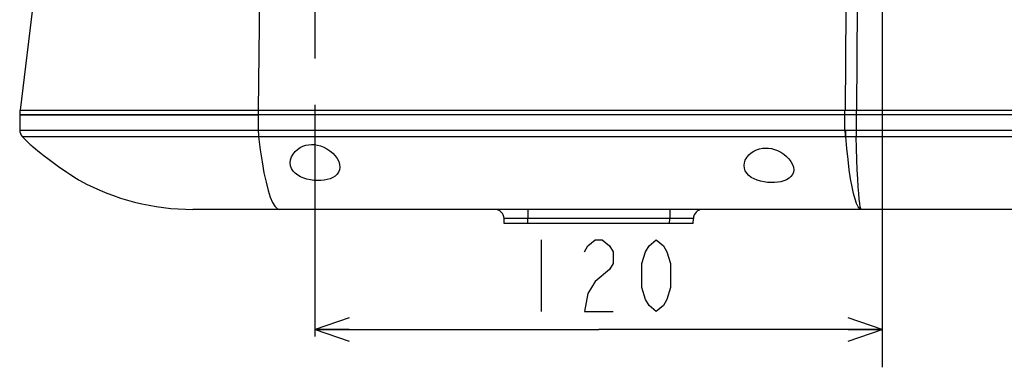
# Model space of a CAD drawing. Header units: millimetres. Extents: x 0 to 1249, y 0 to 420.
# Tile 9 of 104: x 157 to 209, y 79 to 98. Entities that reach past the tile are written whole.
import ezdxf

# ---------------------------------------------------------------- set-up
doc = ezdxf.new("R2010")
doc.units = ezdxf.units.MM
doc.header["$LTSCALE"] = 32.67
doc.linetypes.add('CENTER', pattern=[0.6, 0.375, -0.075, 0.075, -0.075])
doc.layers.get('0').update_dxf_attribs({"linetype": 'CONTINUOUS'})
for name, color, linetype in [('AXIS', 7, 'CONTINUOUS'), ('DRAFT', 7, 'CONTINUOUS'), ('DRIV_DIM', 7, 'CONTINUOUS'), ('HOLE', 7, 'CONTINUOUS'), ('ROUND', 7, 'CONTINUOUS'), ('SURF', 7, 'CONTINUOUS')]:
    doc.layers.add(name, color=color, linetype=linetype)
doc.styles.get("Standard").update_dxf_attribs({"font": 'txt', "width": 0.8})
doc.dimstyles.new('DIMSTYLE_7', dxfattribs={"dimtxt": 3.8, "dimasz": 1.8, "dimexe": 2, "dimexo": 1.5, "dimgap": 0.95, "dimtad": 1, "dimdec": 3, "dimlfac": 4, "dimdsep": 46, "dimtxsty": 'STANDARD', "dimblk": 'OPEN', "dimblk1": 'OPEN', "dimblk2": 'OPEN', "dimcen": 0.09, "dimadec": 0, "dimazin": 0, "dimtp": 0.001, "dimtm": 0.001, "dimtfac": 1, "dimtdec": 3, "dimtofl": 0, "dimtmove": 0, "dimatfit": 3, "dimldrblk": 'OPEN', "dimfxl": 1, "dimtolj": 1, "dimarcsym": 0})

# ---------------------------------------------------------------- blocks, each defined once
blk = doc.blocks.new('_OPEN')
at = {"color": 0, "linetype": 'BYBLOCK'}
for p, q in [((0, 0), (-1, 0.342)), ((-1, -0.342), (0, 0)), ((-1, 0), (0, 0))]:
    blk.add_line(p, q, dxfattribs=at)
blk = doc.blocks.new('*D37')
at = {"layer": 'DRIV_DIM', "color": 2, "linetype": 'CONTINUOUS'}
for p, q in [((202.744, 108.569), (202.744, 79.128)), ((172.744, 81.128), (187.744, 81.128)), ((202.744, 81.128), (187.744, 81.128))]:
    blk.add_line(p, q, dxfattribs=at)
at = {"layer": 'DRIV_DIM', "color": 2, "linetype": 'CONTINUOUS', "xscale": 1.8, "yscale": 1.8, "zscale": 1.8, "rotation": 180}
blk.add_blockref('_OPEN', (172.744, 81.128), dxfattribs=at)
at = {"layer": 'DRIV_DIM', "color": 2, "linetype": 'CONTINUOUS', "xscale": 1.8, "yscale": 1.8, "zscale": 1.8}
blk.add_blockref('_OPEN', (202.744, 81.128), dxfattribs=at)

msp = doc.modelspace()

# ---------------------------------------------------------------- linework, layer by layer
at = {"color": 7, "linetype": 'CONTINUOUS'}
for p, q in [((157.119112, 92.731746), (157.119112, 91.680231)), ((157.119127, 92.731746), (169.737593, 92.731746)), ((169.737593, 92.481746), (157.119112, 92.481746))]:
    msp.add_line(p, q, dxfattribs=at)
at = {"color": 9, "linetype": 'CONTINUOUS'}
msp.add_line((169.737593, 92.731746), (169.737593, 92.481746), dxfattribs=at)
at = {"layer": 'AXIS', "color": 7, "linetype": 'CENTER'}
msp.add_line((172.744112, 80.761976), (172.744112, 147.033499), dxfattribs=at)
at = {"layer": 'DRAFT', "color": 7, "linetype": 'CONTINUOUS'}
for p, q in [((157.902245, 98.981746), (157.149232, 92.731746)), ((157.119112, 92.481746), (169.737593, 92.481746))]:
    msp.add_line(p, q, dxfattribs=at)
at = {"layer": 'DRIV_DIM', "color": 2, "linetype": 'CONTINUOUS'}
msp.add_line((184.704108, 85.878146), (184.704108, 82.078145), dxfattribs=at)
for points in [[(186.984105, 85.244809), (187.174117, 85.561477), (187.554104, 85.878146), (187.93411, 85.878146), (188.314115, 85.561477), (188.504109, 85.244809), (188.504109, 84.611482), (188.314115, 84.294813)], [(190.784106, 82.078145), (190.404119, 82.394813), (190.214107, 82.711481), (190.024113, 83.344818), (190.024113, 84.611482), (190.214107, 85.244809), (190.404119, 85.561477), (190.784106, 85.878146), (191.164112, 85.561477), (191.354105, 85.244809), (191.544117, 84.611482), (191.544117, 83.344818), (191.354105, 82.711481), (191.164112, 82.394813), (190.784106, 82.078145)], [(188.314115, 84.294813), (187.554104, 83.661477), (187.174117, 83.028149), (186.984105, 82.078145), (188.504109, 82.078145)]]:
    msp.add_lwpolyline(points, dxfattribs=at)
at = {"layer": 'HOLE', "color": 7, "linetype": 'CONTINUOUS'}
msp.add_line((157.681612, 90.912877), (157.722029, 90.878274), dxfattribs=at)
for points in [[(157.722029, 90.878274), (157.774652, 90.833502), (157.851115, 90.769002), (157.952935, 90.68412), (158.081598, 90.578471), (158.23632, 90.453748), (158.413186, 90.314195), (158.606641, 90.165138), (158.813772, 90.009573), (159.028463, 89.852611), (159.239755, 89.702283), (159.437455, 89.565276), (159.617592, 89.443466), (159.777734, 89.337572), (159.91562, 89.248187), (160.03206, 89.17399), (160.128713, 89.113294), (160.205567, 89.065608), (160.261251, 89.031378), (160.306612, 89.003691)], [(171.431612, 89.946107), (171.44729, 90.096858), (171.496323, 90.252729), (171.577723, 90.403558), (171.685733, 90.539923), (171.812017, 90.655458), (171.950157, 90.74868), (172.095856, 90.820087), (172.246408, 90.870782), (172.399254, 90.901745), (172.555631, 90.914214), (172.713661, 90.908374), (172.87282, 90.884395), (173.035666, 90.841112), (173.200802, 90.777202), (173.366627, 90.691075), (173.526157, 90.584323), (173.673144, 90.459984), (173.802893, 90.3211), (173.91043, 90.171698), (173.990798, 90.017062), (174.040154, 89.863102), (174.056612, 89.715692)], [(195.431612, 89.798339), (195.447111, 89.942013), (195.49547, 90.090298), (195.575752, 90.233887), (195.682601, 90.364151), (195.80811, 90.475049), (195.946101, 90.564982), (196.092183, 90.634116), (196.243714, 90.683373), (196.397917, 90.713504), (196.555814, 90.725615), (196.715487, 90.71986), (196.876337, 90.696386), (197.040557, 90.654151), (197.206489, 90.592061), (197.372426, 90.508795), (197.531365, 90.406116), (197.677427, 90.286892), (197.805996, 90.154128), (197.912348, 90.011597), (197.99169, 89.864318), (198.040378, 89.717777), (198.056612, 89.577458)], [(174.056612, 89.715692), (174.039495, 89.574546), (173.989438, 89.447038), (173.910129, 89.336104), (173.806375, 89.242619), (173.681773, 89.165555), (173.53964, 89.104143), (173.383448, 89.05786), (173.21582, 89.026088), (173.040727, 89.008601), (172.859579, 89.005049), (172.676881, 89.015413), (172.493882, 89.039899), (172.314682, 89.078689), (172.141348, 89.13249), (171.977171, 89.202105), (171.82751, 89.287367), (171.695593, 89.38893), (171.585917, 89.506546), (171.502283, 89.640437), (171.449888, 89.787227), (171.431612, 89.946107)], [(198.056612, 89.577458), (198.039467, 89.442057), (197.989844, 89.320679), (197.911623, 89.21527), (197.808383, 89.12557), (197.683523, 89.051214), (197.540849, 88.991979), (197.383668, 88.947321), (197.214718, 88.916721), (197.038078, 88.899995), (196.855338, 88.896825), (196.671177, 88.907182), (196.486863, 88.931263), (196.306487, 88.969267), (196.13139, 89.022192), (195.965055, 89.091106), (195.813626, 89.175903), (195.68304, 89.275331), (195.574876, 89.390979), (195.494799, 89.520512), (195.446983, 89.658437), (195.431612, 89.798339)]]:
    msp.add_lwpolyline(points, dxfattribs=at)
at = {"layer": 'ROUND', "color": 9, "linetype": 'CONTINUOUS'}
for p, q in [((169.741273, 92.731692), (169.832406, 98.921938)), ((200.810847, 98.052496), (200.771533, 92.731716)), ((201.418917, 98.254618), (201.37811, 92.731749)), ((200.767501, 91.680231), (200.767501, 92.731746)), ((201.378464, 91.334335), (201.378464, 92.731746)), ((169.737593, 92.481746), (169.737593, 91.680231)), ((157.119112, 91.680231), (200.791039, 91.680179)), ((201.166421, 91.679619), (201.378464, 91.680231)), ((201.378464, 91.680231), (244.494112, 91.680231)), ((157.258064, 91.334335), (200.805664, 91.334279)), ((201.172894, 91.333538), (201.378464, 91.334335)), ((201.378464, 91.334335), (244.494112, 91.334335)), ((183.986794, 87.481746), (183.986794, 86.994835)), ((191.501429, 86.994835), (183.986794, 86.994835)), ((183.993683, 86.731746), (183.986794, 86.994835)), ((191.49454, 86.731746), (191.501429, 86.994835)), ((191.501429, 87.481746), (191.501429, 86.994835))]:
    msp.add_line(p, q, dxfattribs=at)
at = {"layer": 'ROUND', "color": 7, "linetype": 'CONTINUOUS'}
for p, q in [((169.737593, 92.731746), (246.994112, 92.731746)), ((246.994112, 92.481746), (169.737593, 92.481746)), ((244.494112, 87.481746), (170.857507, 87.481746)), ((182.744112, 86.731746), (182.737222, 86.994835)), ((192.744112, 86.731746), (192.751001, 86.994835)), ((192.744112, 86.731746), (182.744112, 86.731746))]:
    msp.add_line(p, q, dxfattribs=at)
at = {"layer": 'ROUND', "color": 9, "linetype": 'CONTINUOUS'}
for points in [[(169.737593, 91.680231), (169.738704, 91.585314), (169.741997, 91.49385), (169.747351, 91.409163), (169.754572, 91.334335)], [(200.767501, 91.680231), (200.768612, 91.585314), (200.771905, 91.49385), (200.777259, 91.409163), (200.78448, 91.334335)], [(200.791039, 91.680179), (200.978464, 91.679619), (201.166421, 91.679619)], [(200.791039, 91.680179), (200.79164, 91.585261), (200.794357, 91.493795), (200.799089, 91.409108), (200.805664, 91.334279)], [(201.354756, 91.680179), (201.355269, 91.585261), (201.35585, 91.493795), (201.356476, 91.409108), (201.357127, 91.334279)], [(169.754572, 91.334335), (169.843318, 90.63502), (169.938713, 89.996195), (170.039959, 89.423092), (170.14667, 88.917908), (170.257911, 88.485155), (170.373061, 88.127132), (170.491454, 87.846023), (170.612054, 87.644203), (170.734434, 87.522391), (170.857507, 87.481746)], [(200.805664, 91.334279), (200.989023, 91.333538), (201.172894, 91.333538)], [(201.633897, 87.481746), (201.54653, 87.518061), (201.46309, 87.621129), (201.380758, 87.789969), (201.299715, 88.024061), (201.220462, 88.32202), (201.143421, 88.682257), (201.068998, 89.102868), (200.997611, 89.581469), (200.929708, 90.114877), (200.865671, 90.699695), (200.805664, 91.334279)], [(201.633897, 87.481746), (201.604701, 87.518061), (201.576816, 87.621129), (201.549306, 87.789969), (201.522223, 88.024061), (201.49574, 88.32202), (201.469996, 88.682257), (201.445127, 89.102868), (201.421271, 89.581469), (201.398579, 90.114877), (201.37718, 90.699695), (201.357127, 91.334279)], [(183.986794, 86.994835), (183.822635, 86.996438), (183.664995, 86.997759), (183.511659, 86.998823), (183.366684, 86.999598), (183.232385, 87.000075), (183.110729, 87.000249), (183.003476, 87.000116), (182.912251, 86.999677), (182.839069, 86.99894), (182.783778, 86.997885), (182.748995, 86.996505), (182.737222, 86.994835)], [(192.751001, 86.994835), (192.740225, 86.996438), (192.708973, 86.997759), (192.657334, 86.998823), (192.586538, 86.999598), (192.497897, 87.000075), (192.392846, 87.000249), (192.272905, 87.000116), (192.139682, 86.999677), (191.996015, 86.99894), (191.839786, 86.997885), (191.672959, 86.996505), (191.501429, 86.994835)]]:
    msp.add_lwpolyline(points, dxfattribs=at)
at = {"layer": 'ROUND', "color": 7, "linetype": 'CONTINUOUS'}
for centre, start, end in [((157.619112, 91.680231), 180, 223.7722019), ((182.237394, 86.981746), 1.5, 90), ((193.25083, 86.981746), 90, 178.5)]:
    msp.add_arc(centre, 0.5, start, end, dxfattribs=at)
at = {"layer": 'SURF', "color": 7, "linetype": 'CONTINUOUS'}
for p, q in [((157.258064, 91.334335), (157.681612, 90.912877)), ((170.857507, 87.481746), (166.284263, 87.481746))]:
    msp.add_line(p, q, dxfattribs=at)
msp.add_arc((166.284263, 99.981746), 12.5, 241.4313029, 270, dxfattribs=at)

# ---------------------------------------------------------------- dimensions: what is measured, and where the dimension line sits
at = {"layer": 'DRIV_DIM', "color": 2, "linetype": 'CONTINUOUS'}
dim = msp.add_linear_dim(base=(202.744112, 81.128147), p1=(172.744112, 80.761976), p2=(202.744112, 110.069246), dimstyle='DIMSTYLE_7', dxfattribs=at)
dim.commit()
dim.dimension.update_dxf_attribs({"geometry": '*D37', "text_midpoint": (183.184112, 81.128147), "dimtype": 160})

doc.saveas('drawing.dxf')
